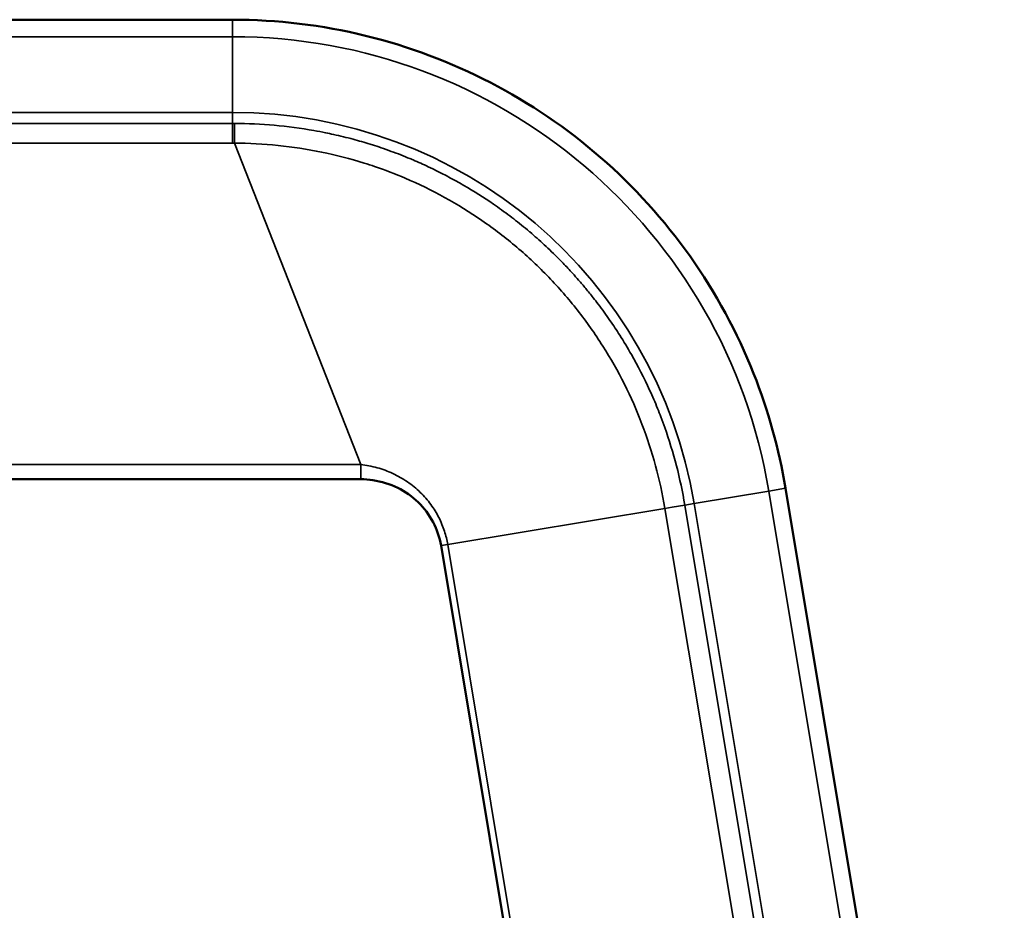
# Model space of a CAD drawing. Header units: millimetres. Extents: x 1095 to 5625, y 2149 to 3694.
# Tile 5 of 15: x 4106 to 4355, y 2374 to 2599. Entities that reach past the tile are written whole.
import ezdxf

# ---------------------------------------------------------------- set-up
doc = ezdxf.new("R2010")
doc.units = ezdxf.units.MM
doc.layers.add('Visibile (ISO)', color=7, linetype='Continuous', lineweight=50)
doc.layers.add('Visibile sottile (ISO)', color=7, linetype='Continuous', lineweight=35)

msp = doc.modelspace()

# ---------------------------------------------------------------- linework, layer by layer
at = {"layer": 'Visibile (ISO)'}
for p, q in [((4160, 2599.2), (2560, 2599.2)), ((2527.57, 2483.1), (4192.43, 2483.1)), ((4299.73, 2480.83), (4354.99, 2149.2)), ((4212.69, 2466.33), (4265.53, 2149.2))]:
    msp.add_line(p, q, dxfattribs=at)
for points, knots in [([(4160, 2599.2), (4171.28, 2599.2), (4182.64, 2597.83), (4204.51, 2592.49), (4215.17, 2588.5), (4235.11, 2578.17), (4244.53, 2571.77), (4261.47, 2557.03), (4269.11, 2548.58), (4282.09, 2530.26), (4287.52, 2520.25), (4295.36, 2500.49), (4298.08, 2490.72), (4299.73, 2480.83)], [0, 0, 0, 0, 3.384638, 3.384638, 6.752831, 6.752831, 10.121185, 10.121185, 13.489538, 13.489538, 16.857891, 16.857891, 19.866572, 19.866572, 19.866572, 19.866572]), ([(4212.69, 2466.33), (4212.34, 2468.39), (4211.65, 2470.42), (4209.7, 2474.12), (4208.42, 2475.83), (4205.4, 2478.75), (4203.63, 2479.99), (4199.77, 2481.9), (4197.63, 2482.56), (4194.46, 2483.02), (4193.44, 2483.1), (4192.43, 2483.1)], [0, 0, 0, 0, 0.627779, 0.627779, 1.253567, 1.253567, 1.887866, 1.887866, 2.5446, 2.5446, 2.848985, 2.848985, 2.848985, 2.848985])]:
    msp.add_open_spline(points, degree=3, knots=knots, dxfattribs=at)
at = {"layer": 'Visibile sottile (ISO)'}
for p, q in [((4160, 2599.2), (4160, 2594.9)), ((4160, 2594.9), (2560, 2594.9)), ((4160, 2594.9), (4160, 2575.79)), ((2560, 2575.79), (4160, 2575.79)), ((4160, 2575.79), (4160, 2572.97)), ((4160, 2572.97), (2560, 2572.97)), ((4160, 2572.97), (4160, 2569.92)), ((4160, 2568.01), (4160, 2569.92)), ((2560, 2568.01), (4160, 2568.01)), ((4160.47, 2568.01), (4192.43, 2486.79)), ((2527.57, 2486.79), (4192.43, 2486.79)), ((4192.43, 2486.79), (4192.43, 2483.1)), ((4276.63, 2476.98), (4295.49, 2480.12)), ((4295.49, 2480.12), (4299.73, 2480.83)), ((4350.63, 2149.2), (4295.49, 2480.12)), ((4214.38, 2466.61), (4269.24, 2475.75)), ((4271.05, 2476.05), (4269.24, 2475.75)), ((4269.24, 2475.75), (4323.65, 2149.2)), ((4274.27, 2476.59), (4271.05, 2476.05)), ((4274.27, 2476.59), (4276.63, 2476.98)), ((4328.82, 2149.2), (4274.27, 2476.59)), ((4276.63, 2476.98), (4331.25, 2149.2)), ((4212.69, 2466.33), (4214.38, 2466.61)), ((4214.38, 2466.61), (4267.26, 2149.2))]:
    msp.add_line(p, q, dxfattribs=at)
for radius in [137.35, 118.24]:
    msp.add_arc((4160, 2457.55), radius, 9.46, 90, dxfattribs=at)
for points in [[(4160, 2572.97), (4160.16, 2572.97), (4160.31, 2572.97), (4160.47, 2572.97)], [(4160.47, 2568.01), (4160.31, 2568.01), (4160.16, 2568.01), (4160, 2568.01)]]:
    msp.add_open_spline(points, degree=3, dxfattribs=at)
for points, knots in [([(4160.47, 2572.97), (4163.84, 2572.97), (4167.21, 2572.82), (4170.57, 2572.53), (4173.93, 2572.23), (4177.27, 2571.79), (4180.59, 2571.2), (4181.57, 2571.03), (4182.54, 2570.84), (4183.51, 2570.65), (4184.19, 2570.51), (4184.87, 2570.36), (4185.56, 2570.21), (4187.2, 2569.84), (4188.84, 2569.44), (4190.47, 2569), (4191.91, 2568.61), (4193.34, 2568.2), (4194.76, 2567.76), (4194.95, 2567.7), (4195.14, 2567.64), (4195.33, 2567.58), (4196.06, 2567.35), (4196.79, 2567.11), (4197.52, 2566.86), (4198.39, 2566.56), (4199.26, 2566.26), (4200.12, 2565.94), (4201.71, 2565.36), (4203.28, 2564.75), (4204.84, 2564.1), (4205.09, 2563.99), (4205.35, 2563.88), (4205.61, 2563.78), (4206.9, 2563.22), (4208.19, 2562.65), (4209.47, 2562.05), (4212.52, 2560.62), (4215.51, 2559.05), (4218.43, 2557.35), (4220.98, 2555.87), (4223.47, 2554.3), (4225.9, 2552.63), (4226.25, 2552.38), (4226.61, 2552.14), (4226.96, 2551.89), (4228.34, 2550.91), (4229.7, 2549.91), (4231.04, 2548.88), (4232.37, 2547.84), (4233.69, 2546.78), (4234.98, 2545.69), (4235.02, 2545.65), (4235.07, 2545.61), (4235.12, 2545.57), (4236.36, 2544.52), (4237.58, 2543.44), (4238.78, 2542.33), (4240.02, 2541.19), (4241.23, 2540.01), (4242.42, 2538.81), (4242.79, 2538.44), (4243.17, 2538.06), (4243.53, 2537.67), (4244.34, 2536.84), (4245.13, 2535.99), (4245.91, 2535.13), (4246.43, 2534.57), (4246.94, 2533.99), (4247.44, 2533.41), (4248.05, 2532.72), (4248.64, 2532.02), (4249.23, 2531.31), (4249.88, 2530.53), (4250.51, 2529.74), (4251.14, 2528.95), (4251.56, 2528.41), (4251.98, 2527.88), (4252.39, 2527.33), (4253.41, 2525.98), (4254.4, 2524.61), (4255.37, 2523.22), (4256.22, 2521.99), (4257.04, 2520.74), (4257.85, 2519.48), (4258.86, 2517.89), (4259.83, 2516.27), (4260.77, 2514.63), (4262.44, 2511.69), (4263.98, 2508.68), (4265.39, 2505.61), (4266.09, 2504.07), (4266.76, 2502.52), (4267.39, 2500.95), (4267.67, 2500.26), (4267.95, 2499.56), (4268.21, 2498.87), (4268.55, 2497.98), (4268.88, 2497.1), (4269.19, 2496.21), (4270.32, 2493.02), (4271.31, 2489.78), (4272.16, 2486.51), (4273.01, 2483.24), (4273.71, 2479.92), (4274.27, 2476.59)], [-1, -1, -1, -1, -0.937512, -0.937512, -0.937512, -0.875025, -0.875025, -0.875025, -0.856698, -0.856698, -0.856698, -0.843763, -0.843763, -0.843763, -0.812502, -0.812502, -0.812502, -0.784922, -0.784922, -0.784922, -0.78124, -0.78124, -0.78124, -0.767025, -0.767025, -0.767025, -0.749979, -0.749979, -0.749979, -0.718737, -0.718737, -0.718737, -0.713562, -0.713562, -0.713562, -0.687494, -0.687494, -0.687494, -0.625009, -0.625009, -0.625009, -0.570497, -0.570497, -0.570497, -0.562508, -0.562508, -0.562508, -0.531258, -0.531258, -0.531258, -0.500008, -0.500008, -0.500008, -0.498899, -0.498899, -0.498899, -0.468762, -0.468762, -0.468762, -0.437516, -0.437516, -0.437516, -0.427707, -0.427707, -0.427707, -0.406271, -0.406271, -0.406271, -0.392072, -0.392072, -0.392072, -0.375025, -0.375025, -0.375025, -0.356353, -0.356353, -0.356353, -0.34375, -0.34375, -0.34375, -0.312474, -0.312474, -0.312474, -0.284824, -0.284824, -0.284824, -0.249924, -0.249924, -0.249924, -0.187464, -0.187464, -0.187464, -0.156234, -0.156234, -0.156234, -0.142433, -0.142433, -0.142433, -0.125004, -0.125004, -0.125004, -0.062502, -0.062502, -0.062502, 0, 0, 0, 0]), ([(4160.47, 2572.97), (4160.47, 2571.74), (4160.47, 2569.56), (4160.47, 2568.3), (4160.47, 2568.01)], [0, 0, 0, 0, 0.571429, 1, 1, 1, 1]), ([(4269.24, 2475.75), (4268.03, 2482.99), (4266.09, 2490.16), (4263.45, 2497.04), (4260.82, 2503.92), (4257.51, 2510.52), (4253.55, 2516.75), (4251.57, 2519.87), (4249.43, 2522.9), (4247.15, 2525.81), (4246, 2527.26), (4244.82, 2528.69), (4243.61, 2530.08), (4242.4, 2531.47), (4241.16, 2532.83), (4239.88, 2534.15), (4237.33, 2536.8), (4234.65, 2539.32), (4231.84, 2541.71), (4229.03, 2544.1), (4226.08, 2546.36), (4223.03, 2548.46), (4216.93, 2552.67), (4210.41, 2556.26), (4203.64, 2559.15), (4201.1, 2560.23), (4198.53, 2561.22), (4195.91, 2562.11), (4195.03, 2562.41), (4194.15, 2562.69), (4193.27, 2562.97), (4189.74, 2564.07), (4186.14, 2565), (4182.51, 2565.75), (4175.24, 2567.24), (4167.82, 2568), (4160.47, 2568.01)], [0, 0, 0, 0, 2.299708, 2.299708, 2.299708, 4.599416, 4.599416, 4.599416, 5.749269, 5.749269, 5.749269, 6.324196, 6.324196, 6.324196, 6.899123, 6.899123, 6.899123, 8.048977, 8.048977, 8.048977, 9.198831, 9.198831, 9.198831, 11.498539, 11.498539, 11.498539, 12.360929, 12.360929, 12.360929, 12.648393, 12.648393, 12.648393, 13.798247, 13.798247, 13.798247, 16.097954, 16.097954, 16.097954, 16.097954]), ([(4192.43, 2486.79), (4193.11, 2486.72), (4193.79, 2486.62), (4195.16, 2486.36), (4195.84, 2486.2), (4197.2, 2485.82), (4197.87, 2485.61), (4199.21, 2485.12), (4199.86, 2484.85), (4201.15, 2484.25), (4201.78, 2483.92), (4203.02, 2483.22), (4203.62, 2482.84), (4204.78, 2482.04), (4205.34, 2481.62), (4206.42, 2480.74), (4206.94, 2480.27), (4207.92, 2479.31), (4208.39, 2478.82), (4209.28, 2477.79), (4209.7, 2477.27), (4210.49, 2476.2), (4210.85, 2475.65), (4211.53, 2474.54), (4211.85, 2473.98), (4212.42, 2472.85), (4212.68, 2472.28), (4213.15, 2471.14), (4213.36, 2470.57), (4213.92, 2468.86), (4214.19, 2467.72), (4214.38, 2466.61)], [-1, -1, -1, -1, -0.937521, -0.937521, -0.875043, -0.875043, -0.812505, -0.812505, -0.749968, -0.749968, -0.687443, -0.687443, -0.624917, -0.624917, -0.562494, -0.562494, -0.500071, -0.500071, -0.437582, -0.437582, -0.375092, -0.375092, -0.312574, -0.312574, -0.250056, -0.250056, -0.187578, -0.187578, -0.1251, -0.1251, 0, 0, 0, 0])]:
    msp.add_open_spline(points, degree=3, knots=knots, dxfattribs=at)

doc.saveas('drawing.dxf')
